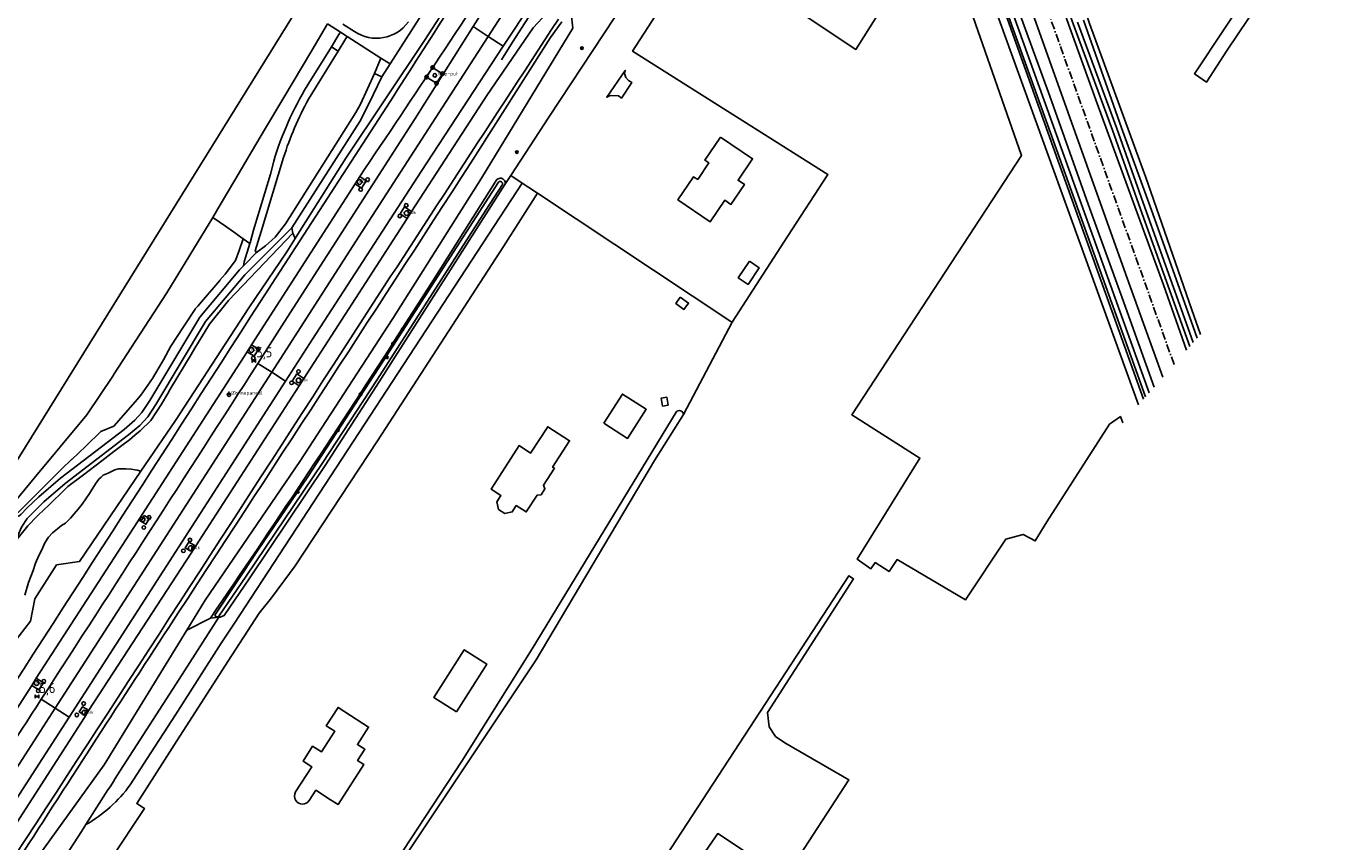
# Model space of a CAD drawing. Extents: x 165936 to 168762, y 445225 to 450407.
# Tile 16 of 69: x 166604 to 166934, y 445976 to 446180. Entities that reach past the tile are written whole.
import ezdxf

# ---------------------------------------------------------------- set-up
doc = ezdxf.new("R2010")
doc.units = 0
doc.header["$LTSCALE"] = 4
doc.linetypes.add('SPOOR', pattern=[0.8, 0.5, -0.15, 0, -0.15])
doc.layers.get('0').update_dxf_attribs({"linetype": 'CONTINUOUS'})
for name, color, linetype in [('G_BTD', 3, 'CONTINUOUS'), ('G_OTD', 32, 'CONTINUOUS'), ('G_OWG', 6, 'CONTINUOUS'), ('G_OWT', 6, 'CONTINUOUS'), ('G_WGD', 7, 'CONTINUOUS'), ('G_WTD', 5, 'CONTINUOUS'), ('LSHD', 3, 'CONTINUOUS'), ('LSPR', 7, 'CONTINUOUS'), ('LWGI', 7, 'CONTINUOUS'), ('PPALHM', 10, 'CONTINUOUS'), ('PVGO', 102, 'CONTINUOUS')]:
    doc.layers.add(name, color=color, linetype=linetype)
for name, color, linetype, true_color in [('PINS', 7, 'CONTINUOUS', 0xbd2877), ('PPAL', 7, 'CONTINUOUS', 0xbd2877), ('PPUT', 7, 'CONTINUOUS', 0xbd2877)]:
    doc.layers.add(name, color=color, linetype=linetype, true_color=true_color)
doc.styles.add('ISO', font='ISO')
doc.styles.get("Standard").update_dxf_attribs({"font": 'ISO'})

# ---------------------------------------------------------------- blocks, each defined once
blk = doc.blocks.new('verkeersteller')
at = {"color": 0}
blk.add_circle((0, 0), 0.45, dxfattribs=at)
blk = doc.blocks.new('klok')
at = {"color": 0}
blk.add_circle((0, 0), 0.45, dxfattribs=at)
at = {"style": 'ISO'}
blk.add_attdef('KLOK', (0.7, 0), '', height=0.9, dxfattribs=at)
blk = doc.blocks.new('boom')
at = {"color": 0}
for radius in [0.315, 0.225, 0.135]:
    blk.add_circle((0, 0), radius, dxfattribs=at)
blk = doc.blocks.new('kolk')
at = {"color": 0}
blk.add_circle((0, 0), 0.6, dxfattribs=at)
at = {"color": 0, "linetype": 'Continuous', "style": 'ISO'}
blk.add_attdef('KOLK', (-0.04, -0.26), '', height=0.8, dxfattribs=at)
blk = doc.blocks.new('telpaal')
at = {"linetype": 'ByBlock', "lineweight": -2}
h = blk.add_hatch(color=0, dxfattribs=at)
h.dxf.hatch_style = 1
h.paths.add_polyline_path([(0.15, 0.8), (-0.15, 0.8), (-0.15, -0.1), (0, -0.1, -0.414214), (-0.1, 0, -1), (0.1, 0, -0.414214), (0, -0.1), (0.15, -0.1)])
h.paths.add_polyline_path([(0, 0.4), (0, 0.6), (-0.05, 0.6), (-0.05, 0.65, 0.414214), (0, 0.7), (0.05, 0.7), (0.05, 0.4)], flags=16)
at = {"linetype": 'ByBlock', "lineweight": -2, "true_color": 0x681648}
h = blk.add_hatch(color=219, dxfattribs=at)
h.dxf.hatch_style = 1
h.paths.add_polyline_path([(0.1, 0, 1), (-0.1, 0, 1)])
at = {"color": 0, "linetype": 'ByBlock', "lineweight": -2}
blk.add_attdef('TELPAAL', (0.5, 0.35), '', height=0.5, dxfattribs=at)
blk = doc.blocks.new('zonnepaneel')
at = {"color": 0}
blk.add_circle((0, 0), 0.45, dxfattribs=at)
at = {"color": 0, "style": 'ISO'}
blk.add_attdef('ZONNEPANEEL', (0.7, 0), '', height=0.9, dxfattribs=at)
blk = doc.blocks.new('kilometerpaal')
at = {"color": 0}
for p, q in [((-0.44, 0.44), (0.44, -0.44)), ((-0.44, -0.44), (-0.44, 0.44)), ((0.44, 0.44), (-0.44, -0.44)), ((0.44, -0.44), (0.44, 0.44))]:
    blk.add_line(p, q, dxfattribs=at)
at = {"color": 0, "style": 'ISO'}
blk.add_attdef('KILOMETERPAAL', (0.59, 0.87), '', height=2.5, dxfattribs=at)

msp = doc.modelspace()

# ---------------------------------------------------------------- linework, layer by layer
at = {"layer": 'G_BTD', "linetype": 'Continuous', "transparency": 33554687}
for points in [[(166827.525, 446236.791), (166841.892, 446197.482), (166882.625, 446085.081)], [(166878.633, 446080.545), (166878.075, 446082.139), (166875.315, 446080.21), (166859.609, 446055.804), (166856.717, 446051.01), (166853.66, 446052.636), (166849.343, 446051.437), (166839.227, 446036.207), (166822.106, 446046.306), (166820.112, 446043.315), (166816.64, 446045.567), (166815.543, 446044.03), (166812.13, 446046.411), (166827.848, 446071.735), (166810.781, 446082.527), (166853.246, 446147.456), (166832.622, 446206.565)], [(166672.329, 446184.973), (166595.075, 446060.703)], [(166679.424, 446180.428), (166675.482, 446173.796), (166668.486, 446162.028), (166663.638, 446153.874), (166659.52, 446146.946), (166656.153, 446141.282), (166652.503, 446135.143), (166650.622, 446131.979)], [(166650.622, 446131.979), (166639.157, 446113.097), (166625.772, 446092.587), (166625.733, 446092.528), (166619.113, 446082.539), (166605.933, 446066.678), (166598.847, 446058.149)], [(166650.622, 446131.979), (166653.814, 446129.782), (166655.819, 446128.401), (166658.244, 446126.658)], [(166670.711, 446128.039), (166670.499, 446129.397)], [(166658.244, 446126.658), (166657.227, 446123.675), (166656.372, 446121.167), (166653.733, 446117.747), (166652.442, 446116.235), (166652.434, 446116.225), (166647.83, 446110.878), (166646.887, 446109.798), (166646.248, 446109.066), (166646.224, 446109.039), (166643.282, 446104.582), (166640.136, 446099.71), (166638.336, 446096.321), (166635.531, 446091.646), (166632.627, 446087.478), (166631.689, 446086.391), (166628.872, 446083.124), (166625.828, 446079.704), (166622.581, 446078.356), (166618.826, 446074.728), (166615.307, 446071.377), (166615.281, 446071.352), (166612.84, 446069.027), (166610.688, 446066.895), (166610.521, 446066.73), (166606.142, 446062.393), (166600.863, 446057.114)], [(166601.235, 446050.903), (166604.312, 446054.745), (166606.645, 446057.217), (166608.541, 446059.009), (166609.291, 446059.717), (166610.626, 446061.012), (166610.703, 446061.086), (166612.461, 446062.792), (166614.298, 446064.574), (166618.224, 446067.556), (166622.846, 446071.067), (166625.855, 446073.352), (166627.865, 446074.879), (166629.745, 446076.307), (166631.096, 446077.455), (166632.419, 446078.58), (166635.093, 446081.136), (166637.763, 446085.266), (166639.353, 446087.907), (166639.986, 446088.957), (166645.218, 446097.646), (166646.191, 446099.261), (166649.801, 446105.255), (166654.552, 446111.221), (166670.711, 446128.039)], [(166658.244, 446126.658), (166659.969, 446125.418)], [(166670.711, 446128.039), (166671.309, 446126.745)], [(166768.58, 446082.618), (166761.316, 446071.143), (166731.643, 446021.252), (166640.585, 445884.604), (166592.561, 445815.067), (166541, 445737.652)], [(166632.632, 446068.415), (166631.67, 446068.698), (166630.178, 446068.977), (166628.841, 446069.071), (166627.908, 446069.071), (166627.1, 446069.039), (166626.681, 446068.918), (166626.136, 446068.76), (166624.457, 446067.952), (166623.152, 446067.423), (166622.685, 446066.988), (166622.095, 446066.491), (166621.255, 446065.248), (166619.732, 446062.854), (166617.913, 446060.201), (166616.887, 446058.957), (166615.924, 446057.776), (166614.96, 446056.657), (166613.716, 446055.476), (166612.752, 446054.855), (166611.726, 446054.047), (166610.514, 446053.052), (166609.519, 446051.933), (166608.555, 446050.534), (166607.84, 446048.763), (166607.063, 446047.333), (166606.232, 446045.406), (166605.606, 446043.567), (166604.51, 446040.553), (166603.57, 446037.422)], [(166791.638, 446002.032), (166793.95, 446000.451), (166809.98, 445991.187), (166797.717, 445972.288), (166902.374, 445902.349), (166902.507, 445901.479), (166899.086, 445896.393), (166789.631, 445733.68), (166788.602, 445734.215), (166790.618, 445739.564), (166814.392, 445774.46), (166897.851, 445897.459), (166777.193, 445977.729), (166747.461, 445934.753), (166742.029, 445938.174), (166810.032, 446042.285), (166811.225, 446041.479), (166789.64, 446008.052), (166790.063, 446004.454), (166791.638, 446002.032)]]:
    msp.add_lwpolyline(points, dxfattribs=at)
at = {"layer": 'G_OTD', "linetype": 'Continuous', "transparency": 33554687}
for points in [[(166918.951, 446201.597), (166896.62, 446167.942), (166899.626, 446165.843), (166904.837, 446173.889), (166934.495, 446217.906)], [(166832.622, 446206.565), (166830.048, 446203.109), (166811.813, 446174.047), (166775.224, 446198.361), (166771.013, 446197.175), (166755.856, 446173.643), (166804.722, 446142.767), (166794.685, 446127.225)], [(166752.3, 446162.388), (166753.028, 446161.852), (166755.684, 446165.751), (166754.823, 446166.27), (166754.185, 446167.042), (166753.812, 446168.026), (166753.986, 446168.779), (166749.379, 446162.088), (166750.219, 446162.468), (166752.3, 446162.388)], [(166777.847, 446152.109), (166785.918, 446146.68), (166782.272, 446141.31), (166783.857, 446140.234), (166780.464, 446135.236), (166778.923, 446136.282), (166775.277, 446130.912), (166767.209, 446136.39), (166771.124, 446142.174), (166772.151, 446141.479), (166774.952, 446145.629), (166773.922, 446146.328), (166777.847, 446152.109)], [(166732.001, 446138.036), (166780.474, 446105.956)], [(166780.787, 446105.736), (166794.685, 446127.225)], [(166785.096, 446121), (166787.561, 446119.345), (166784.793, 446115.22), (166782.328, 446116.874), (166785.096, 446121)], [(166767.792, 446112.039), (166769.85, 446110.556), (166768.699, 446108.96), (166766.642, 446110.443), (166767.792, 446112.039)], [(166780.787, 446105.736), (166768.58, 446082.618)], [(166780.474, 446105.956), (166780.787, 446105.736)], [(166748.629, 446080.438), (166753.289, 446087.762), (166759.258, 446083.963), (166754.597, 446076.64), (166748.629, 446080.438)], [(166764.389, 446086.969), (166764.737, 446085.002), (166763.313, 446084.75), (166762.965, 446086.717), (166764.389, 446086.969)], [(166639.018, 445885.575), (166691.212, 445962.537), (166713.045, 445995.832), (166730.665, 446023.972), (166766.73, 446083.212)], [(166736.253, 446069.179), (166733.51, 446064.919), (166733.857, 446064.033), (166732.898, 446062.547), (166731.932, 446062.476), (166729.2, 446058.254), (166726.698, 446059.841), (166725.684, 446058.266), (166723.824, 446057.852), (166722.234, 446058.892), (166721.847, 446060.749), (166722.796, 446062.365), (166720.365, 446063.961), (166727.386, 446074.87), (166730.295, 446072.987), (166734.56, 446079.577), (166740.033, 446076.054), (166735.789, 446069.477), (166736.253, 446069.179)], [(166711.728, 446008.185), (166706.071, 446011.766), (166713.657, 446023.749), (166719.313, 446020.169), (166711.728, 446008.185)], [(166674.812, 445985.982), (166676.501, 445988.571), (166680.185, 445986.176), (166682.039, 445984.973), (166688.531, 445994.978), (166686.937, 445996.012), (166688.755, 445998.814), (166686.907, 446000.008), (166689.708, 446004.37), (166682.063, 446009.296), (166679.096, 446004.695), (166681.201, 446003.323), (166677.857, 445998.148), (166675.674, 445999.572), (166673.26, 445995.873), (166675.459, 445994.437), (166671.418, 445988.184)]]:
    msp.add_lwpolyline(points, dxfattribs=at)
for points in [[(166768.58, 446082.618, 0.7200504), (166766.73, 446083.212)], [(166671.46, 445985.983, -0.2962338), (166671.418, 445988.184)], [(166674.812, 445985.982, -0.5307279), (166671.46, 445985.983)]]:
    msp.add_lwpolyline(points, format="xyb", dxfattribs=at)
at = {"layer": 'G_OWG', "linetype": 'Continuous', "transparency": 33554687}
for points in [[(166671.309, 446126.745), (166671.979, 446127.805), (166683.992, 446146.804), (166703.718, 446176.303), (166718.503, 446199.162), (166733.565, 446223.022), (166733.993, 446222.656), (166734.305, 446223.145)], [(166644.14, 446028.685), (166648.712, 446036.13), (166672.499, 446070.909), (166695.756, 446106.68), (166717.956, 446141.805), (166740.83, 446179.383), (166740.485, 446183.241)], [(166700.425, 446133.502), (166719.315, 446162.541), (166730.95, 446179.434), (166735.581, 446184.474)], [(166751.35, 446182.105), (166734.887, 446157.084), (166725.32, 446142.457)], [(166738.079, 446180.958), (166735.271, 446177.063), (166715.322, 446145.664)], [(166704.24, 446167.12), (166705.74, 446169.51), (166708.21, 446167.96), (166706.71, 446165.57), (166704.24, 446167.12)], [(166694.175, 446159.582), (166662.581, 446110.923)], [(166687.503, 446142.256), (166689.112, 446141.172), (166687.932, 446139.335), (166686.323, 446140.419)], [(166687.503, 446142.256), (166686.323, 446140.419)], [(166725.32, 446142.457), (166723.868, 446140.184)], [(166725.32, 446142.457), (166728.143, 446140.589)], [(166686.323, 446140.419), (166660.339, 446100.101)], [(166673.472, 446091.616), (166699.364, 446131.741)], [(166699.364, 446131.741), (166697.618, 446132.882), (166698.679, 446134.643), (166700.425, 446133.502)], [(166699.364, 446131.741), (166700.425, 446133.502)], [(166671.309, 446126.745), (166669.177, 446123.374), (166659.718, 446109.341), (166641.324, 446081.18), (166632.632, 446068.415)], [(166659.273, 446098.315), (166660.339, 446100.101)], [(166659.273, 446098.315), (166661.007, 446097.212), (166662.073, 446098.998), (166660.339, 446100.101)], [(166659.273, 446098.315), (166632.955, 446057.566), (166631.822, 446055.76), (166606.421, 446016.63)], [(166672.305, 446089.825), (166670.534, 446090.992), (166671.701, 446092.783), (166673.472, 446091.616)], [(166592.234, 445966.02), (166618.522, 446006.789), (166619.601, 446008.589), (166645.267, 446047.946), (166646.372, 446049.743), (166672.305, 446089.825)], [(166672.305, 446089.825), (166673.472, 446091.616)], [(166598.504, 446021.458), (166600.754, 446025.432), (166604.969, 446030.901), (166606.101, 446036.461), (166611.501, 446044.962), (166617.283, 446045.873), (166632.632, 446068.415)], [(166633.447, 446057.345), (166634.803, 446056.606), (166633.903, 446055.169), (166632.591, 446055.931), (166633.447, 446057.345)], [(166644.689, 446050.71), (166645.989, 446049.958), (166645.146, 446048.443), (166643.761, 446049.223), (166644.689, 446050.71)], [(166618.836, 445979.978), (166624.392, 445988.646), (166624.899, 445989.436), (166625.926, 445991.039), (166625.953, 445991.081), (166626.637, 445992.149), (166642.19, 446016.417), (166652.196, 446031.885)], [(166650.07, 446031.671), (166644.14, 446028.685)], [(166644.14, 446028.685), (166623.418, 445994.943), (166577.13, 445930.822), (166574.564, 445920.175), (166564.947, 445905.404), (166545.485, 445874.746), (166535.799, 445859.131), (166534.407, 445856.957), (166532.631, 445856.677)], [(166606.421, 446016.63), (166608.198, 446015.493), (166607.078, 446013.693), (166605.301, 446014.83)], [(166606.421, 446016.63), (166605.301, 446014.83)], [(166605.301, 446014.83), (166579.362, 445974.532)], [(166618.449, 446007.451), (166617.197, 446008.225), (166617.992, 446009.418), (166619.26, 446008.778), (166618.449, 446007.451)]]:
    msp.add_lwpolyline(points, dxfattribs=at)
for points in [[(166723.661, 446205.388, 0.0033199), (166694.175, 446159.582)], [(166727.579, 446202.542, -0.0025516), (166687.503, 446142.256)], [(166737.247, 446181.597, 0.0009449), (166683.373, 446098.978)], [(166715.322, 446145.664, -0.0012512), (166639.618, 446029.346)], [(166662.581, 446110.923, -0.0015678), (166583.291, 445988.178)], [(166683.373, 446098.978, -0.0010999), (166601.146, 445972.277)], [(166600.985, 445969.625, -0.0013609), (166639.618, 446029.346)]]:
    msp.add_lwpolyline(points, format="xyb", dxfattribs=at)
at = {"layer": 'G_OWT', "linetype": 'Continuous', "transparency": 33554687}
for points in [[(166820.605, 446304.8), (166820.645, 446304.669), (166820.584, 446304.644), (166820.648, 446304.587), (166821.626, 446304.188), (166822.458, 446303.849), (166822.356, 446303.415), (166822.582, 446302.143), (166823.723, 446298.653), (166842.362, 446246.473), (166847.371, 446232.799), (166848.87, 446232.781), (166849.903, 446233.08), (166852.662, 446224.634), (166851.667, 446224.049), (166850.893, 446223.181), (166866.209, 446180.454), (166876.103, 446153.847), (166883.088, 446134.044), (166893.873, 446104.061), (166895.471, 446099.68)], [(166815.437, 446287.641), (166831.368, 446243.761), (166836.824, 446227.869), (166850.108, 446190.533), (166860.425, 446162.357), (166869.98, 446135.331), (166878.535, 446111.865), (166886.498, 446089.483)], [(166883.847, 446086.47), (166861.179, 446149.567), (166829.79, 446237.621), (166812.177, 446286.555)], [(166898.093, 446102.66), (166895.973, 446108.817), (166884.325, 446142.218), (166884.095, 446142.878), (166870.357, 446180.51), (166853.978, 446228.411)], [(166723.868, 446140.184), (166723.924, 446140.41), (166723.931, 446140.68), (166723.878, 446140.944), (166723.769, 446141.19), (166723.609, 446141.407), (166723.405, 446141.583), (166723.168, 446141.71), (166722.909, 446141.783), (166722.64, 446141.797), (166722.374, 446141.752), (166722.125, 446141.65), (166721.843, 446141.453), (166705.337, 446115.448), (166696.046, 446100.937)], [(166723.868, 446140.184), (166692.329, 446090.811), (166678.771, 446069.862), (166659.95, 446041.715), (166653.527, 446032.311), (166652.541, 446031.915), (166652.196, 446031.885)], [(166652.196, 446031.885), (166650.857, 446031.769), (166650.07, 446031.671)]]:
    msp.add_lwpolyline(points, dxfattribs=at)
msp.add_lwpolyline([(166650.07, 446031.671, 0.0069591), (166696.046, 446100.937)], format="xyb", dxfattribs=at)
at = {"layer": 'G_WGD', "linetype": 'Continuous', "transparency": 33554687}
for points in [[(166820.72, 446304.035), (166821.817, 446300.731), (166832.008, 446272.004), (166844.434, 446237.502), (166872.203, 446160.465), (166888.841, 446115.064), (166894.635, 446098.731)], [(166888.68, 446091.962), (166879.028, 446118.837), (166855.612, 446184.363), (166823.416, 446273.305), (166813.742, 446300.689), (166813.425, 446301.22), (166813.308, 446301.416)], [(166773.851, 446261.26), (166772.159, 446258.645), (166719.686, 446177.315)], [(166715.927, 446179.785), (166735.627, 446210.905), (166735.208, 446211.177), (166764.819, 446256.739)], [(166695.072, 446170.444), (166733.227, 446230.067), (166733.898, 446229.745), (166737.115, 446228.202)], [(166737.571, 446196.34), (166723.444, 446174.845)], [(166661.949, 446095.445), (166668.571, 446105.728), (166701.339, 446156.74), (166715.927, 446179.785)], [(166679.424, 446180.428), (166682.618, 446178.382)], [(166682.618, 446178.382), (166682.264, 446177.802), (166680.365, 446174.69)], [(166684.334, 446177.281), (166682.618, 446178.382)], [(166686.158, 446178.544), (166683.275, 446180.404)], [(166715.927, 446179.785), (166719.686, 446177.315)], [(166665.418, 446093.213), (166687.148, 446127.066), (166719.686, 446177.315)], [(166723.444, 446174.845), (166702.823, 446143.47), (166675.637, 446101.476), (166668.887, 446090.981)], [(166674.333, 446164.966), (166680.365, 446174.69)], [(166680.365, 446174.69), (166682.071, 446173.583)], [(166684.334, 446177.281), (166684.012, 446176.755), (166682.071, 446173.583)], [(166684.334, 446177.281), (166692.773, 446171.874)], [(166723.444, 446174.845), (166719.686, 446177.315)], [(166682.071, 446173.583), (166674.629, 446161.562)], [(166692.773, 446171.874), (166691.149, 446168.024)], [(166692.773, 446171.874), (166695.072, 446170.444)], [(166691.149, 446168.024), (166687.637, 446160.362), (166686.519, 446158.26), (166668.829, 446130.362), (166666.26, 446127.034), (166663.879, 446124.867), (166661.591, 446123.179)], [(166692.988, 446167.205), (166691.149, 446168.024)], [(166695.072, 446170.444), (166692.988, 446167.205)], [(166670.499, 446129.397), (166687.489, 446155.97), (166689.766, 446160.381), (166692.988, 446167.205)], [(166659.969, 446125.418), (166660.034, 446125.623), (166660.886, 446128.81), (166665.084, 446142.809), (166665.923, 446146.085)], [(166668.381, 446146.95), (166662.741, 446128.424), (166661.278, 446123.623), (166661.591, 446123.179)], [(166728.143, 446140.589), (166656.063, 446030.399), (166652.762, 446025.398), (166641.29, 446007.463), (166634.202, 445996.537), (166629.962, 445989.944)], [(166728.143, 446140.589), (166729.814, 446139.483), (166732.001, 446138.036)], [(166615.394, 445965.424), (166624.331, 445969.443), (166625.089, 445971.276), (166633.523, 445984.035), (166631.6, 445985.217), (166641.07, 446000), (166654.391, 446020.796), (166662.284, 446032.873), (166665.376, 446036.709), (166671.271, 446044.776), (166691.915, 446076.029), (166723.484, 446124.662), (166732.001, 446138.036)], [(166670.499, 446129.397), (166658.654, 446117.613), (166648.839, 446105.953), (166636.357, 446085.177), (166634.337, 446082.092), (166632.371, 446079.905), (166629.528, 446077.515), (166613.684, 446065.349), (166608.305, 446060.74), (166604.136, 446056.589), (166602.71, 446054.429), (166601.235, 446050.903)], [(166659.969, 446125.418), (166658.513, 446120.824), (166658.313, 446119.826)], [(166661.591, 446123.179), (166658.693, 446120.214), (166658.313, 446119.826)], [(166600.863, 446057.114), (166601.084, 446057.093), (166601.642, 446057.119), (166602.099, 446057.279), (166602.539, 446057.605), (166604.109, 446059.248), (166607.099, 446062.061), (166612.476, 446066.671), (166628.421, 446078.921), (166631.124, 446081.193), (166632.913, 446083.183), (166634.841, 446086.128), (166647.378, 446106.996), (166657.34, 446118.83), (166658.313, 446119.826)], [(166661.949, 446095.445), (166665.418, 446093.213)], [(166611.148, 446009.092), (166665.418, 446093.213)], [(166668.887, 446090.981), (166665.418, 446093.213)], [(166668.887, 446090.981), (166614.627, 446006.843)], [(166607.669, 446011.341), (166611.148, 446009.092)], [(166611.148, 446009.092), (166556.972, 445925.022)], [(166614.627, 446006.843), (166595.459, 445977.214)], [(166614.627, 446006.843), (166611.148, 446009.092)], [(166612.99, 445970.857), (166617.722, 445978.24), (166618.836, 445979.978)]]:
    msp.add_lwpolyline(points, dxfattribs=at)
for points in [[(166699.668, 446180.943, -0.4065953), (166686.158, 446178.544)], [(166665.923, 446146.085, -0.0648232), (166674.333, 446164.966)], [(166674.629, 446161.562, 0.0498397), (166668.381, 446146.95)], [(166607.669, 446011.341, 0.0004322), (166661.949, 446095.445)], [(166588.322, 445981.443, 0.0001789), (166607.669, 446011.341)], [(166618.836, 445979.978, 0.1116077), (166629.962, 445989.944)]]:
    msp.add_lwpolyline(points, format="xyb", dxfattribs=at)
at = {"layer": 'G_WTD', "linetype": 'Continuous', "transparency": 33554687}
for points in [[(166814.338, 446287.268), (166819.127, 446271.862), (166845.048, 446200.178), (166885.267, 446088.084)], [(166884.346, 446087.037), (166880.757, 446097.076), (166844.079, 446198.863), (166812.719, 446286.631)], [(166897.291, 446101.748), (166895.787, 446106.026), (166885.858, 446133.825), (166878.382, 446154.426), (166868.799, 446181.4)], [(166867.291, 446180.849), (166877.186, 446154.239), (166884.173, 446134.431), (166894.956, 446104.453), (166896.307, 446100.63)], [(166651.202, 446032.393), (166662.006, 446048.757), (166674.492, 446067.073), (166693.382, 446095.965), (166722.2, 446140.819), (166722.332, 446140.922), (166722.456, 446140.98), (166722.589, 446141.009), (166722.726, 446141.009), (166722.859, 446140.978), (166722.982, 446140.919), (166723.09, 446140.835), (166723.176, 446140.729), (166723.236, 446140.606), (166723.268, 446140.473), (166723.271, 446140.337), (166723.239, 446140.184), (166719.051, 446133.802), (166697.397, 446100.052), (166691.739, 446091.223), (166678.243, 446070.621), (166659.024, 446042.129), (166652.193, 446032.148)]]:
    msp.add_lwpolyline(points, dxfattribs=at)
msp.add_lwpolyline([(166651.202, 446032.393, 0.5904006), (166652.193, 446032.148)], format="xyb", dxfattribs=at)
at = {"layer": 'LSHD', "linetype": 'Continuous', "lineweight": -3, "transparency": 33554687}
msp.add_lwpolyline([(166812.797, 446301.469), (166813.742, 446300.689), (166823.416, 446273.305), (166855.612, 446184.363), (166879.028, 446118.837), (166888.68, 446091.962)], dxfattribs=at)
at = {"layer": 'LSPR', "linetype": 'SPOOR', "transparency": 33554687}
msp.add_lwpolyline([(166891.512, 446095.181), (166860.495, 446181.925), (166828.392, 446271.124), (166816.824, 446303.397), (166815.821, 446306.196)], dxfattribs=at)
at = {"layer": 'LWGI', "transparency": 33554687}
msp.add_lwpolyline([(166738.448, 446195.681), (166725.725, 446175.868), (166722.977, 446171.451)], dxfattribs=at)

# ---------------------------------------------------------------- block references
at = {"layer": 'PINS', "transparency": 33554687}
msp.add_blockref('zonnepaneel', (166654.714, 446087.611), dxfattribs=at).add_auto_attribs({'ZONNEPANEEL': 'Zonnepaneel'})
at = {"layer": 'PPAL', "transparency": 33554687}
for p in [(166705.74, 446169.51), (166705.74, 446169.51), (166708.21, 446167.96), (166708.21, 446167.96), (166704.24, 446167.12), (166704.24, 446167.12), (166706.71, 446165.57), (166706.71, 446165.57), (166689.441, 446141.468), (166687.719, 446138.978), (166699.125, 446134.998), (166697.51, 446132.329), (166662.035, 446099.067), (166660.781, 446096.746), (166672.13, 446093.4), (166670.398, 446090.564), (166634.708, 446056.879), (166633.378, 446054.356), (166644.939, 446051.223), (166643.296, 446048.514), (166608.325, 446015.855), (166606.909, 446013.478), (166618.294, 446010.27), (166616.582, 446007.424)]:
    msp.add_blockref('verkeersteller', p, dxfattribs=at)
msp.add_blockref('telpaal', (166654.714, 446087.611), dxfattribs=at).add_auto_attribs({'TELPAAL': 'Teller'})
at = {"layer": 'PPALHM', "transparency": 33554687}
for p, values in [((166660.925, 446096.104), {'KILOMETERPAAL': '5,5'}), ((166606.612, 446012.024), {'KILOMETERPAAL': '5,6'})]:
    msp.add_blockref('kilometerpaal', p, dxfattribs=at).add_auto_attribs(values)
at = {"layer": 'PPUT', "transparency": 33554687}
for name, p, values in [('klok', (166706.286, 446167.552), {'KLOK': 'Insp-put'}), ('klok', (166706.286, 446167.552), {'KLOK': 'Insp-put'}), ('kolk', (166687.437, 446140.859), {'KOLK': 'Kolk'}), ('kolk', (166687.437, 446140.859), {'KOLK': 'Kolk'}), ('kolk', (166699.241, 446133.06), {'KOLK': 'Kolk'}), ('kolk', (166660.332, 446098.797), {'KOLK': 'Kolk'}), ('kolk', (166672.173, 446091.179), {'KOLK': 'Kolk'}), ('kolk', (166633.003, 446056.364), {'KOLK': 'Kolk'}), ('kolk', (166645.128, 446049.17), {'KOLK': 'Kolk'}), ('kolk', (166606.506, 446015.401), {'KOLK': 'Kolk'}), ('kolk', (166618.451, 446007.976), {'KOLK': 'Kolk'})]:
    msp.add_blockref(name, p, dxfattribs=at).add_auto_attribs(values)
at = {"layer": 'PVGO', "transparency": 33554687}
for p in [(166743.138, 446174.354), (166726.835, 446148.339), (166698.202, 446103.986), (166695.812, 446100.398), (166694.3, 446096.927), (166687.674, 446087.717), (166682.003, 446078.721), (166671.944, 446063.264)]:
    msp.add_blockref('boom', p, dxfattribs=at)

doc.saveas('drawing.dxf')
